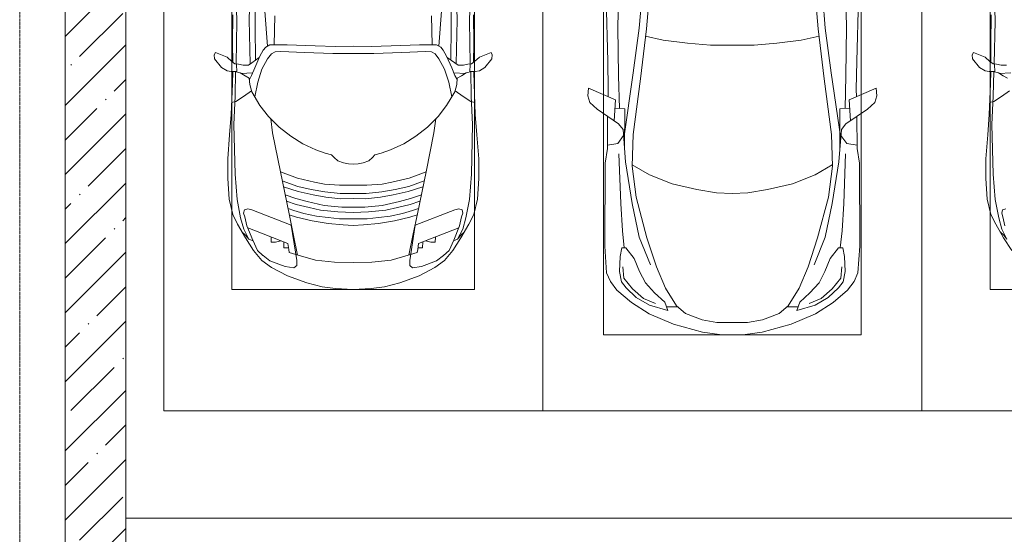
# Model space of a CAD drawing. Header units: millimetres. Extents: x -32229 to 170644, y -13689 to 125138.
# Tile 85 of 208: x -21665 to -15170, y 114944 to 118342. Entities that reach past the tile are written whole.
import ezdxf

# ---------------------------------------------------------------- set-up
doc = ezdxf.new("R2010")
doc.units = ezdxf.units.MM
doc.linetypes.add('ADSK_Линия сетки', pattern=[25, 20, -2.5, 0, -2.5])
for name, color, linetype, lineweight in [('A-DETL-GENF', 7, 'Continuous', 18), ('A-FLOR', 7, 'Continuous', 18), ('A-WALL', 7, 'Continuous', 18), ('A-WALL-PATT', 7, 'Continuous', 40), ('C-PRKG', 7, 'Continuous', 18), ('S-GRID', 7, 'Continuous', 9)]:
    doc.layers.add(name, color=color, linetype=linetype, lineweight=lineweight)

# ---------------------------------------------------------------- blocks, each defined once
blk = doc.blocks.new('АР_Машиноместо - 5300x2500_С-3113488--01 ЭО')
at = {"layer": 'A-DETL-GENF', "color": 253, "lineweight": 13, "true_color": 0xaaaaaa}
for p, q in [((636.6, 2526.5), (665.8, 2867.4)), ((1863.4, 2526.5), (1834.2, 2867.4)), ((495.7, 2532.3), (501.4, 2789.7)), ((684.2, 2522.3), (704.9, 2775.5)), ((1815.8, 2522.3), (1795.1, 2775.5)), ((2004.3, 2532.3), (1998.6, 2789.7)), ((417.5, 2723), (428.2, 2308.5)), ((2082.5, 2723), (2071.8, 2308.5)), ((500, 2210.1), (495.7, 2532.3)), ((636.6, 2526.5), (597, 2231)), ((644.6, 2191.8), (684.2, 2522.3)), ((1855.4, 2191.8), (1815.8, 2522.3)), ((1863.4, 2526.5), (1903, 2231)), ((2000, 2210.1), (2004.3, 2532.3)), ((428.2, 2308.5), (432.3, 2119.9)), ((2071.8, 2308.5), (2067.7, 2119.9)), ((505.9, 1996), (500, 2210.1)), ((597, 2231), (535, 1798.3)), ((1903, 2231), (1965, 1798.3)), ((1994.1, 1996), (2000, 2210.1)), ((595.8, 1824.8), (644.6, 2191.8)), ((1904.2, 1824.8), (1855.4, 2191.8)), ((296.8, 2079.9), (301.4, 2130.5)), ((309.5, 2036.1), (296.8, 2079.9)), ((301.4, 2130.5), (479.9, 2052.9)), ((432.3, 2119.9), (430.7, 2073.9)), ((2198.6, 2130.5), (2020.1, 2052.9)), ((2067.7, 2119.9), (2069.3, 2073.9)), ((2190.5, 2036.1), (2203.2, 2079.9)), ((2203.2, 2079.9), (2198.6, 2130.5)), ((357.8, 1990.1), (309.5, 2036.1)), ((479.9, 2052.9), (471, 1914.3)), ((2020.1, 2052.9), (2029, 1914.3)), ((2142.2, 1990.1), (2190.5, 2036.1)), ((500.6, 1894.5), (357.8, 1990.1)), ((540.9, 1993.7), (476.3, 1997.9)), ((540.9, 1993.7), (539.8, 1733.1)), ((1959.1, 1993.7), (2023.7, 1997.9)), ((1959.1, 1993.7), (1960.2, 1733.1)), ((1999.4, 1894.5), (2142.2, 1990.1)), ((426.5, 1730.9), (427.5, 1943)), ((530.6, 1857.6), (500.6, 1894.5)), ((1969.4, 1857.6), (1999.4, 1894.5)), ((2073.5, 1730.9), (2072.5, 1943)), ((546.5, 1642.6), (530.6, 1857.6)), ((589.4, 1615.5), (595.8, 1824.8)), ((1910.6, 1615.5), (1904.2, 1824.8)), ((1953.5, 1642.6), (1969.4, 1857.6)), ((495, 1765.3), (426.6, 1753.4)), ((533.6, 1816.8), (495, 1765.3)), ((1966.4, 1816.8), (2005, 1765.3)), ((2005, 1765.3), (2073.4, 1753.4)), ((410.6, 1634.2), (426.5, 1730.9)), ((2089.4, 1634.2), (2073.5, 1730.9)), ((409.5, 1087), (410.6, 1634.2)), ((590.4, 1624.3), (703.6, 1557.1)), ((1909.6, 1624.3), (1796.4, 1557.1)), ((2090.5, 1087), (2089.4, 1634.2)), ((615.4, 1410.3), (589.4, 1615.5)), ((1884.6, 1410.3), (1910.6, 1615.5)), ((703.6, 1557.1), (852.8, 1499)), ((852.8, 1499), (1016.6, 1459.9)), ((1647.2, 1499), (1483.4, 1459.9)), ((1796.4, 1557.1), (1647.2, 1499)), ((1016.6, 1459.9), (1146.9, 1439.4)), ((1146.9, 1439.4), (1250, 1434.1)), ((1353.1, 1439.4), (1250, 1434.1)), ((1483.4, 1459.9), (1353.1, 1439.4)), ((687.4, 1141), (615.4, 1410.3)), ((1812.6, 1141), (1884.6, 1410.3)), ((749.2, 950.3), (687.4, 1141)), ((1750.8, 950.3), (1812.6, 1141)), ((420.9, 910.7), (409.5, 1087)), ((510.2, 1018.7), (521.5, 1074.5)), ((521.5, 1074.5), (548.5, 1076.2)), ((548.5, 1076.2), (603.4, 1004.8)), ((1951.5, 1076.2), (1896.6, 1004.8)), ((1978.5, 1074.5), (1951.5, 1076.2)), ((1989.8, 1018.7), (1978.5, 1074.5)), ((2079.1, 910.7), (2090.5, 1087)), ((505.7, 920), (510.2, 1018.7)), ((603.4, 1004.8), (639.1, 920)), ((1896.6, 1004.8), (1860.9, 920)), ((1994.3, 920), (1989.8, 1018.7)), ((445.9, 853.1), (420.9, 910.7)), ((519.1, 851.5), (505.7, 920)), ((639.1, 920), (677.4, 843.7)), ((809.1, 809.4), (749.2, 950.3)), ((1690.9, 809.4), (1750.8, 950.3)), ((1860.9, 920), (1822.6, 843.7)), ((1980.9, 851.5), (1994.3, 920)), ((2054.1, 853.1), (2079.1, 910.7)), ((489, 795.6), (445.9, 853.1)), ((550, 812.3), (519.1, 851.5)), ((1950, 812.3), (1980.9, 851.5)), ((2011, 795.6), (2054.1, 853.1)), ((584.4, 714.6), (489, 795.6)), ((616.5, 746.4), (550, 812.3)), ((677.4, 843.7), (737.5, 778.3)), ((881.5, 691.6), (809.1, 809.4)), ((1618.5, 691.6), (1690.9, 809.4)), ((1822.6, 843.7), (1762.5, 778.3)), ((1883.5, 746.4), (1950, 812.3)), ((1915.6, 714.6), (2011, 795.6)), ((701.8, 640.4), (584.4, 714.6)), ((703.5, 696.4), (616.5, 746.4)), ((737.5, 778.3), (804.5, 715.7)), ((804.5, 715.7), (824.6, 660.9)), ((1695.5, 715.7), (1675.4, 660.9)), ((1762.5, 778.3), (1695.5, 715.7)), ((1796.5, 696.4), (1883.5, 746.4)), ((1798.2, 640.4), (1915.6, 714.6)), ((824.6, 660.9), (703.5, 696.4)), ((888.4, 685.9), (815.2, 686.6)), ((941.4, 642.2), (881.5, 691.6)), ((1558.6, 642.2), (1618.5, 691.6)), ((1611.6, 685.9), (1684.8, 686.6)), ((1675.4, 660.9), (1796.5, 696.4)), ((861.8, 571.6), (701.8, 640.4)), ((1050.7, 599.4), (941.4, 642.2)), ((1148.8, 583), (1050.7, 599.4)), ((1351.2, 583), (1449.3, 599.4)), ((1449.3, 599.4), (1558.6, 642.2)), ((1638.2, 571.6), (1798.2, 640.4)), ((1052.6, 517.5), (861.8, 571.6)), ((1250, 581.6), (1148.8, 583)), ((1250, 581.6), (1351.2, 583)), ((1447.4, 517.5), (1638.2, 571.6)), ((1165.1, 503.1), (1052.6, 517.5)), ((1250, 500), (1165.1, 503.1)), ((1250, 500), (1334.9, 503.1)), ((1334.9, 503.1), (1447.4, 517.5))]:
    blk.add_line(p, q, dxfattribs=at)
at = {"layer": 'A-DETL-GENF', "color": 254, "lineweight": 13, "true_color": 0xd4d4d4}
for p, q in [((677.9, 2473), (794.6, 2446)), ((1822.1, 2473), (1705.4, 2446)), ((794.6, 2446), (955.7, 2426.8)), ((955.7, 2426.8), (1105.5, 2413.7)), ((1105.5, 2413.7), (1250, 2412.9)), ((1394.5, 2413.7), (1250, 2412.9)), ((1544.3, 2426.8), (1394.5, 2413.7)), ((1705.4, 2446), (1544.3, 2426.8)), ((513.9, 1368.9), (502.3, 1696.3)), ((1986.1, 1368.9), (1997.7, 1696.3)), ((590.3, 1367.8), (546.5, 1642.6)), ((1909.7, 1367.8), (1953.5, 1642.6)), ((524.9, 1188.6), (513.9, 1368.9)), ((636.7, 1146), (590.3, 1367.8)), ((1863.3, 1146), (1909.7, 1367.8)), ((1975.1, 1188.6), (1986.1, 1368.9)), ((537.4, 1076.1), (524.9, 1188.6)), ((1962.6, 1076.1), (1975.1, 1188.6)), ((710.2, 962.8), (636.7, 1146)), ((1789.8, 962.8), (1863.3, 1146)), ((534.5, 874.4), (528.1, 949.5)), ((1965.5, 874.4), (1971.9, 949.5)), ((591.7, 805), (534.5, 874.4)), ((1908.3, 805), (1965.5, 874.4)), ((664.7, 739.9), (591.7, 805)), ((1835.3, 739.9), (1908.3, 805)), ((742.6, 707.8), (664.7, 739.9)), ((1757.4, 707.8), (1835.3, 739.9))]:
    blk.add_line(p, q, dxfattribs=at)
at = {"layer": 'C-PRKG', "color": 253, "lineweight": 13, "true_color": 0xaaaaaa}
for p, q in [((0, 0), (0, 5300)), ((2500, 0), (2500, 5300)), ((400, 500), (400, 4800)), ((2100, 500), (2100, 4800)), ((400, 500), (2100, 500)), ((2500, 0), (0, 0))]:
    blk.add_line(p, q, dxfattribs=at)
blk = doc.blocks.new('АР_Машиноместо - 4900x2400_М__5300х2500_-V22--01 ЭО')
at = {"layer": 'A-DETL-GENF', "color": 254, "lineweight": 13, "true_color": 0xd4d4d4}
for p, q in [((564.4, 2580.5), (571.6, 2853.3)), ((1935.6, 2580.5), (1928.4, 2853.3)), ((477.8, 2754.7), (483.3, 2571.4)), ((2022.2, 2754.7), (2016.7, 2571.4)), ((728.4, 2415.7), (733.8, 2606.7)), ((1771.6, 2415.7), (1766.2, 2606.7)), ((483.3, 2571.4), (478, 2290)), ((570.6, 2291.4), (564.4, 2580.5)), ((1929.4, 2291.4), (1935.6, 2580.5)), ((2016.7, 2571.4), (2022, 2290)), ((471.8, 2077.7), (474.5, 2239.3)), ((2028.2, 2077.7), (2025.5, 2239.3)), ((462.8, 1889.5), (471.8, 2077.7)), ((2037.2, 1889.5), (2028.2, 2077.7)), ((470.9, 1561.4), (462.8, 1889.5)), ((2029.1, 1561.4), (2037.2, 1889.5)), ((483.4, 1395.6), (470.9, 1561.4)), ((2016.6, 1395.6), (2029.1, 1561.4)), ((507.4, 1274.3), (483.4, 1395.6)), ((1992.6, 1274.3), (2016.6, 1395.6)), ((527.9, 1198.6), (507.4, 1274.3)), ((1972.1, 1198.6), (1992.6, 1274.3)), ((561.7, 1132.1), (527.9, 1198.6)), ((818.8, 1102.9), (554, 1208.1)), ((1681.2, 1102.9), (1946, 1208.1)), ((1938.3, 1132.1), (1972.1, 1198.6)), ((709.1, 1112.7), (708.2, 1146.9)), ((737.7, 1113.6), (709.1, 1112.7)), ((772.6, 1121.3), (737.7, 1113.6)), ((792.9, 1076.2), (791.2, 1114.5)), ((1707.1, 1076.2), (1708.8, 1114.5)), ((1727.4, 1121.3), (1762.3, 1113.6)), ((1762.3, 1113.6), (1790.9, 1112.7)), ((1790.9, 1112.7), (1791.8, 1146.9)), ((823.3, 1074.4), (792.9, 1076.2)), ((824.1, 1063.7), (818.8, 1102.9)), ((827.7, 1045), (824.1, 1063.7)), ((871.3, 1031.9), (827.7, 1045)), ((1628.7, 1031.9), (1672.3, 1045)), ((1672.3, 1045), (1675.9, 1063.7)), ((1675.9, 1063.7), (1681.2, 1102.9)), ((1676.7, 1074.4), (1707.1, 1076.2))]:
    blk.add_line(p, q, dxfattribs=at)
at = {"layer": 'A-DETL-GENF', "color": 253, "lineweight": 13, "true_color": 0xaaaaaa}
for p, q in [((604.4, 2850.8), (603.5, 2534.3)), ((1895.6, 2850.8), (1896.5, 2534.3)), ((456.8, 2613.6), (454.5, 2423.6)), ((684.8, 2406.5), (667.8, 2638.3)), ((1815.2, 2406.5), (1832.2, 2638.3)), ((2043.2, 2613.6), (2045.5, 2423.6)), ((603.5, 2534.3), (606.1, 2314.9)), ((1896.5, 2534.3), (1893.9, 2314.9)), ((454.5, 2423.6), (456, 2301.1)), ((700.6, 2415.4), (672.8, 2399.7)), ((813.8, 2416.7), (700.6, 2415.4)), ((999.2, 2409.3), (813.8, 2416.7)), ((1132.7, 2404.6), (999.2, 2409.3)), ((1250, 2406.6), (1132.7, 2404.6)), ((1250, 2406.6), (1367.3, 2404.6)), ((1367.3, 2404.6), (1500.8, 2409.3)), ((1500.8, 2409.3), (1686.2, 2416.7)), ((1686.2, 2416.7), (1799.4, 2415.4)), ((1799.4, 2415.4), (1827.2, 2399.7)), ((2045.5, 2423.6), (2044, 2301.1)), ((341.2, 2366.2), (333.1, 2350.6)), ((333.1, 2350.6), (335.2, 2322.3)), ((384.4, 2347.9), (341.2, 2366.2)), ((417.4, 2333.8), (384.4, 2347.9)), ((633.8, 2340.5), (600.8, 2263)), ((656.7, 2380.3), (633.8, 2340.5)), ((672.8, 2399.7), (656.7, 2380.3)), ((710, 2355.4), (685.1, 2322.3)), ((734.3, 2368.8), (710, 2355.4)), ((772.7, 2371.5), (734.3, 2368.8)), ((929.1, 2364.1), (772.7, 2371.5)), ((1115.2, 2358.7), (929.1, 2364.1)), ((1250, 2357.8), (1115.2, 2358.7)), ((1250, 2357.8), (1384.8, 2358.7)), ((1384.8, 2358.7), (1570.9, 2364.1)), ((1570.9, 2364.1), (1727.3, 2371.5)), ((1727.3, 2371.5), (1765.7, 2368.8)), ((1765.7, 2368.8), (1790, 2355.4)), ((1790, 2355.4), (1814.9, 2322.3)), ((1827.2, 2399.7), (1843.3, 2380.3)), ((1843.3, 2380.3), (1866.2, 2340.5)), ((1866.2, 2340.5), (1899.2, 2263)), ((2082.6, 2333.8), (2115.6, 2347.9)), ((2115.6, 2347.9), (2158.8, 2366.2)), ((2158.8, 2366.2), (2166.9, 2350.6)), ((2166.9, 2350.6), (2164.8, 2322.3)), ((335.2, 2322.3), (381.7, 2266.4)), ((449.8, 2306.1), (417.4, 2333.8)), ((470, 2290), (449.8, 2306.1)), ((493.6, 2288.6), (470, 2290)), ((482, 2235.6), (479.1, 2288.7)), ((523.3, 2281.2), (493.6, 2288.6)), ((559, 2282.6), (523.3, 2281.2)), ((580.6, 2296), (559, 2282.6)), ((630.6, 2332.9), (580.6, 2296)), ((685.1, 2322.3), (647.3, 2254.2)), ((1814.9, 2322.3), (1852.7, 2254.2)), ((1869.4, 2332.9), (1919.4, 2296)), ((1919.4, 2296), (1941, 2282.6)), ((1941, 2282.6), (1976.7, 2281.2)), ((1976.7, 2281.2), (2006.4, 2288.6)), ((2006.4, 2288.6), (2030, 2290)), ((2018, 2235.6), (2020.9, 2288.7)), ((2030, 2290), (2050.2, 2306.1)), ((2050.2, 2306.1), (2082.6, 2333.8)), ((2164.8, 2322.3), (2118.3, 2266.4)), ((381.7, 2266.4), (417.4, 2243.4)), ((417.4, 2243.4), (445.1, 2238.7)), ((445.1, 2238.7), (481.8, 2239.5)), ((453, 2159.1), (455, 2238.9)), ((505.1, 2230), (467.5, 2239.2)), ((536.7, 2211.8), (505.1, 2230)), ((586.6, 2231.3), (510.1, 2227.1)), ((564.3, 2195.4), (536.7, 2211.8)), ((579.9, 2213.8), (564.9, 2186.5)), ((600.8, 2263), (579.9, 2213.8)), ((647.3, 2254.2), (619.7, 2168.6)), ((1852.7, 2254.2), (1880.3, 2168.6)), ((1899.2, 2263), (1920.1, 2213.8)), ((1913.4, 2231.3), (1989.9, 2227.1)), ((1920.1, 2213.8), (1935.1, 2186.5)), ((1935.7, 2195.4), (1963.3, 2211.8)), ((1963.3, 2211.8), (1994.9, 2230)), ((1994.9, 2230), (2032.5, 2239.2)), ((2054.9, 2238.7), (2018.2, 2239.5)), ((2047, 2159.1), (2045, 2238.9)), ((2082.6, 2243.4), (2054.9, 2238.7)), ((2118.3, 2266.4), (2082.6, 2243.4)), ((444.9, 1956.8), (453, 2159.1)), ((567.1, 2153.8), (564.3, 2195.4)), ((580.7, 2105.7), (567.1, 2153.8)), ((619.7, 2168.6), (600.3, 2072.7)), ((1880.3, 2168.6), (1899.7, 2072.7)), ((1919.3, 2105.7), (1932.9, 2153.8)), ((1932.9, 2153.8), (1935.7, 2195.4)), ((2055.1, 1956.8), (2047, 2159.1)), ((578.8, 2112.6), (525.5, 2074.6)), ((634.6, 2015), (580.7, 2105.7)), ((1865.4, 2015), (1919.3, 2105.7)), ((1921.2, 2112.6), (1974.5, 2074.6)), ((475.1, 2041), (447.5, 2034.4)), ((525.5, 2074.6), (475.1, 2041)), ((690.7, 1941.6), (634.6, 2015)), ((1809.3, 1941.6), (1865.4, 2015)), ((1974.5, 2074.6), (2024.9, 2041)), ((2024.9, 2041), (2052.5, 2034.4)), ((434.8, 1820.7), (444.9, 1956.8)), ((2065.2, 1820.7), (2055.1, 1956.8)), ((761.1, 1871.7), (690.7, 1941.6)), ((718.3, 1834.2), (705.7, 1926.7)), ((1738.9, 1871.7), (1809.3, 1941.6)), ((1781.7, 1834.2), (1794.3, 1926.7)), ((422, 1662.9), (434.8, 1820.7)), ((770, 1576.5), (718.3, 1834.2)), ((837.5, 1812.1), (761.1, 1871.7)), ((1662.5, 1812.1), (1738.9, 1871.7)), ((1730, 1576.5), (1781.7, 1834.2)), ((2078, 1662.9), (2065.2, 1820.7)), ((917, 1761.1), (837.5, 1812.1)), ((1004.2, 1721.4), (917, 1761.1)), ((1495.8, 1721.4), (1583, 1761.1)), ((1583, 1761.1), (1662.5, 1812.1)), ((1064.9, 1700.5), (1004.2, 1721.4)), ((1107.2, 1689.8), (1064.9, 1700.5)), ((1123.5, 1670.9), (1107.2, 1689.8)), ((1376.5, 1670.9), (1392.8, 1689.8)), ((1392.8, 1689.8), (1435.1, 1700.5)), ((1435.1, 1700.5), (1495.8, 1721.4)), ((422, 1534.1), (422, 1662.9)), ((1147.5, 1650.5), (1123.5, 1670.9)), ((1184.7, 1635.7), (1147.5, 1650.5)), ((1217.8, 1629.1), (1184.7, 1635.7)), ((1217.8, 1629.1), (1250, 1626.8)), ((1282.2, 1629.1), (1250, 1626.8)), ((1282.2, 1629.1), (1315.3, 1635.7)), ((1315.3, 1635.7), (1352.5, 1650.5)), ((1352.5, 1650.5), (1376.5, 1670.9)), ((2078, 1534.1), (2078, 1662.9)), ((826.8, 1300.9), (770, 1576.5)), ((881.7, 1536.4), (770, 1576.5)), ((1618.3, 1536.4), (1730, 1576.5)), ((1673.2, 1300.9), (1730, 1576.5)), ((430.8, 1396.6), (422, 1534.1)), ((884.3, 1480.8), (782, 1518.1)), ((994.9, 1509.3), (881.7, 1536.4)), ((1060, 1496.1), (994.9, 1509.3)), ((1159.3, 1489.1), (1060, 1496.1)), ((1340.7, 1489.1), (1440, 1496.1)), ((1440, 1496.1), (1505.1, 1509.3)), ((1505.1, 1509.3), (1618.3, 1536.4)), ((1615.7, 1480.8), (1718, 1518.1)), ((2069.2, 1396.6), (2078, 1534.1)), ((887, 1446.5), (790.4, 1477.3)), ((973.4, 1459.7), (884.3, 1480.8)), ((986.2, 1425.6), (887, 1446.5)), ((1061.9, 1445.7), (973.4, 1459.7)), ((1163.9, 1435.1), (1061.9, 1445.7)), ((1250, 1488.3), (1159.3, 1489.1)), ((1250, 1435.1), (1163.9, 1435.1)), ((1250, 1488.3), (1340.7, 1489.1)), ((1250, 1435.1), (1336.1, 1435.1)), ((1336.1, 1435.1), (1438.1, 1445.7)), ((1438.1, 1445.7), (1526.6, 1459.7)), ((1513.8, 1425.6), (1613, 1446.5)), ((1526.6, 1459.7), (1615.7, 1480.8)), ((1613, 1446.5), (1709.6, 1477.3)), ((455.7, 1296.1), (430.8, 1396.6)), ((871.4, 1401.1), (800.5, 1424.6)), ((873.8, 1361.2), (809.9, 1383.1)), ((945.3, 1380.6), (871.4, 1401.1)), ((1059, 1354.8), (945.3, 1380.6)), ((1070, 1410.4), (986.2, 1425.6)), ((1168.3, 1399.8), (1070, 1410.4)), ((1250, 1400.1), (1168.3, 1399.8)), ((1250, 1400.1), (1331.7, 1399.8)), ((1331.7, 1399.8), (1430, 1410.4)), ((1430, 1410.4), (1513.8, 1425.6)), ((1441, 1354.8), (1554.7, 1380.6)), ((1554.7, 1380.6), (1628.6, 1401.1)), ((1626.2, 1361.2), (1690.1, 1383.1)), ((1628.6, 1401.1), (1699.5, 1424.6)), ((2044.3, 1296.1), (2069.2, 1396.6)), ((527.2, 1305.2), (531.8, 1326)), ((535, 1280.6), (527.2, 1305.2)), ((531.8, 1326), (554.4, 1333.3)), ((554.4, 1333.3), (580.7, 1327.1)), ((580.7, 1327.1), (841.1, 1225.9)), ((859.1, 1321.2), (819.9, 1334.4)), ((853.8, 1167.4), (826.8, 1300.9)), ((925.2, 1301.6), (859.1, 1321.2)), ((958.3, 1341.1), (873.8, 1361.2)), ((1007.1, 1283.7), (925.2, 1301.6)), ((1035, 1323.2), (958.3, 1341.1)), ((1148.3, 1312.4), (1035, 1323.2)), ((1174.5, 1344.2), (1059, 1354.8)), ((1250, 1309.3), (1148.3, 1312.4)), ((1250, 1344.9), (1174.5, 1344.2)), ((1250, 1344.9), (1325.5, 1344.2)), ((1250, 1309.3), (1351.7, 1312.4)), ((1325.5, 1344.2), (1441, 1354.8)), ((1351.7, 1312.4), (1465, 1323.2)), ((1465, 1323.2), (1541.7, 1341.1)), ((1492.9, 1283.7), (1574.8, 1301.6)), ((1541.7, 1341.1), (1626.2, 1361.2)), ((1574.8, 1301.6), (1640.9, 1321.2)), ((1640.9, 1321.2), (1680.1, 1334.4)), ((1646.2, 1167.4), (1673.2, 1300.9)), ((1919.3, 1327.1), (1658.9, 1225.9)), ((1945.6, 1333.3), (1919.3, 1327.1)), ((1968.2, 1326), (1945.6, 1333.3)), ((1965, 1280.6), (1972.8, 1305.2)), ((1972.8, 1305.2), (1968.2, 1326)), ((487.4, 1232.1), (455.7, 1296.1)), ((548.2, 1220.1), (535, 1280.6)), ((876.3, 1278.7), (828.3, 1293.7)), ((978.6, 1254.6), (876.3, 1278.7)), ((1084.1, 1236), (978.6, 1254.6)), ((1083.6, 1274.6), (1007.1, 1283.7)), ((1159.1, 1267.9), (1083.6, 1274.6)), ((1182.5, 1227.5), (1084.1, 1236)), ((1250, 1266.6), (1159.1, 1267.9)), ((1250, 1266.6), (1340.9, 1267.9)), ((1317.5, 1227.5), (1415.9, 1236)), ((1340.9, 1267.9), (1416.4, 1274.6)), ((1415.9, 1236), (1521.4, 1254.6)), ((1416.4, 1274.6), (1492.9, 1283.7)), ((1521.4, 1254.6), (1623.7, 1278.7)), ((1623.7, 1278.7), (1671.7, 1293.7)), ((1951.8, 1220.1), (1965, 1280.6)), ((2012.6, 1232.1), (2044.3, 1296.1)), ((539.3, 1140.4), (487.4, 1232.1)), ((540.4, 1159.6), (516.2, 1180.5)), ((586.9, 1126.3), (548.2, 1220.1)), ((841.1, 1225.9), (877.7, 991.4)), ((1250, 1223.7), (1182.5, 1227.5)), ((1250, 1223.7), (1317.5, 1227.5)), ((1658.9, 1225.9), (1622.3, 991.4)), ((1913.1, 1126.3), (1951.8, 1220.1)), ((1959.6, 1159.6), (1983.8, 1180.5)), ((1960.7, 1140.4), (2012.6, 1232.1)), ((593.2, 1056.8), (539.3, 1140.4)), ((561.3, 1132.6), (540.4, 1159.6)), ((589, 1121.6), (561.3, 1132.6)), ((617.9, 1057.3), (586.9, 1126.3)), ((882.6, 1027.5), (853.8, 1167.4)), ((1617.4, 1027.5), (1646.2, 1167.4)), ((1882.1, 1057.3), (1913.1, 1126.3)), ((1906.8, 1056.8), (1960.7, 1140.4)), ((1911, 1121.6), (1938.7, 1132.6)), ((1938.7, 1132.6), (1959.6, 1159.6)), ((647.2, 992.8), (593.2, 1056.8)), ((654.7, 1024.4), (617.9, 1057.3)), ((1845.3, 1024.4), (1882.1, 1057.3)), ((1852.8, 992.8), (1906.8, 1056.8)), ((711.9, 946.2), (647.2, 992.8)), ((700.9, 989.1), (655, 1024.3)), ((800.1, 952.6), (700.9, 989.1)), ((1000.2, 994.5), (871.4, 1031.3)), ((877.7, 991.4), (877.7, 958.9)), ((1127.4, 979.8), (1000.2, 994.5)), ((1250, 977.6), (1127.4, 979.8)), ((1250, 977.6), (1372.6, 979.8)), ((1372.6, 979.8), (1499.8, 994.5)), ((1499.8, 994.5), (1628.6, 1031.3)), ((1622.3, 991.4), (1622.3, 958.9)), ((1699.9, 952.6), (1799.1, 989.1)), ((1788.1, 946.2), (1852.8, 992.8)), ((1799.1, 989.1), (1845, 1024.3)), ((815.8, 891), (711.9, 946.2)), ((859, 944.1), (800.1, 952.6)), ((877.7, 958.9), (859, 944.1)), ((1622.3, 958.9), (1641, 944.1)), ((1641, 944.1), (1699.9, 952.6)), ((1684.2, 891), (1788.1, 946.2)), ((943.3, 845.1), (815.8, 891)), ((1044.2, 818.6), (943.3, 845.1)), ((1455.8, 818.6), (1556.7, 845.1)), ((1556.7, 845.1), (1684.2, 891)), ((1132.7, 806), (1044.2, 818.6)), ((1250, 800), (1132.7, 806)), ((1250, 800), (1367.3, 806)), ((1367.3, 806), (1455.8, 818.6))]:
    blk.add_line(p, q, dxfattribs=at)
at = {"layer": 'C-PRKG', "color": 253, "lineweight": 13, "true_color": 0xaaaaaa}
for p, q in [((0, 0), (0, 5300)), ((2500, 0), (2500, 5300)), ((450, 800), (450, 4500)), ((2050, 800), (2050, 4500)), ((450, 800), (2050, 800)), ((2500, 0), (0, 0))]:
    blk.add_line(p, q, dxfattribs=at)
blk = doc.blocks.new('АР_Машиноместо - 4900x2400_М__5300х2500_-V21--01 ЭО')
at = {"layer": 'A-DETL-GENF', "color": 253, "lineweight": 13, "true_color": 0xaaaaaa}
for p, q in [((1906.8, -1056.8), (1960.7, -1140.4)), ((1938.7, -1132.6), (1959.6, -1159.6)), ((1959.6, -1159.6), (1983.8, -1180.5)), ((1960.7, -1140.4), (2012.6, -1232.1)), ((1951.8, -1220.1), (1965, -1280.6)), ((2012.6, -1232.1), (2044.3, -1296.1)), ((1965, -1280.6), (1972.8, -1305.2)), ((2044.3, -1296.1), (2069.2, -1396.6)), ((1968.2, -1326), (1945.6, -1333.3)), ((1972.8, -1305.2), (1968.2, -1326)), ((2069.2, -1396.6), (2078, -1534.1)), ((2078, -1534.1), (2078, -1662.9)), ((2078, -1662.9), (2065.2, -1820.7)), ((2065.2, -1820.7), (2055.1, -1956.8)), ((2055.1, -1956.8), (2047, -2159.1)), ((1921.2, -2112.6), (1974.5, -2074.6)), ((1974.5, -2074.6), (2024.9, -2041)), ((2024.9, -2041), (2052.5, -2034.4)), ((1935.7, -2195.4), (1963.3, -2211.8)), ((2047, -2159.1), (2045, -2238.9)), ((1913.4, -2231.3), (1989.9, -2227.1)), ((1963.3, -2211.8), (1994.9, -2230)), ((1994.9, -2230), (2032.5, -2239.2)), ((2018, -2235.6), (2020.9, -2288.7)), ((2054.9, -2238.7), (2018.2, -2239.5)), ((2082.6, -2243.4), (2054.9, -2238.7)), ((2118.3, -2266.4), (2082.6, -2243.4)), ((2164.8, -2322.3), (2118.3, -2266.4)), ((1941, -2282.6), (1976.7, -2281.2)), ((1976.7, -2281.2), (2006.4, -2288.6)), ((2006.4, -2288.6), (2030, -2290)), ((2030, -2290), (2050.2, -2306.1)), ((2045.5, -2423.6), (2044, -2301.1)), ((2050.2, -2306.1), (2082.6, -2333.8)), ((2082.6, -2333.8), (2115.6, -2347.9)), ((2166.9, -2350.6), (2164.8, -2322.3)), ((2115.6, -2347.9), (2158.8, -2366.2)), ((2158.8, -2366.2), (2166.9, -2350.6)), ((2043.2, -2613.6), (2045.5, -2423.6))]:
    blk.add_line(p, q, dxfattribs=at)
at = {"layer": 'A-DETL-GENF', "color": 254, "lineweight": 13, "true_color": 0xd4d4d4}
for p, q in [((1938.3, -1132.1), (1972.1, -1198.6)), ((1972.1, -1198.6), (1992.6, -1274.3)), ((1992.6, -1274.3), (2016.6, -1395.6)), ((2016.6, -1395.6), (2029.1, -1561.4)), ((2029.1, -1561.4), (2037.2, -1889.5)), ((2037.2, -1889.5), (2028.2, -2077.7)), ((2028.2, -2077.7), (2025.5, -2239.3)), ((2016.7, -2571.4), (2022, -2290)), ((2022.2, -2754.7), (2016.7, -2571.4))]:
    blk.add_line(p, q, dxfattribs=at)
at = {"layer": 'C-PRKG', "color": 253, "lineweight": 13, "true_color": 0xaaaaaa}
for p, q in [((2500, 0), (0, 0)), ((2500, 0), (2500, -5300)), ((450, -800), (2050, -800)), ((2050, -800), (2050, -4500))]:
    blk.add_line(p, q, dxfattribs=at)
blk = doc.blocks.new('Наметкина 10_РД_АР_П_rvt-1--01 ЭО')
at = {"layer": 'A-WALL-PATT', "lineweight": 5, "true_color": 0xaaaaaa}
h = blk.add_hatch(dxfattribs=at)
h.set_pattern_fill('FP_1', color=253, style=0, pattern_type=2)
h.set_pattern_definition([(45, (0, 0), (-228.0985, 228.0985), []), (45, (228.1, 0), (-228.0985, 228.0985), [403.225, -80.645, 6.706, -73.939])])
h.paths.add_polyline_path([(-21364.7, 98350), (-20964.7, 98350), (-20964.7, 121360), (-21364.7, 121360), (-21364.7, 101001.8)])
at = {"layer": 'A-FLOR', "color": 253, "lineweight": 13, "true_color": 0xaaaaaa}
blk.add_line((-20964.7, 115050), (20385.3, 115050), dxfattribs=at)
blk.add_line((-20964.7, 115050), (20385.3, 115050), dxfattribs=at)
at = {"layer": 'A-WALL', "color": 253, "lineweight": 13, "true_color": 0xaaaaaa}
for p, q in [((-21364.7, 121360), (-21364.7, 98350)), ((-20964.7, 98350), (-20964.7, 121060))]:
    blk.add_line(p, q, dxfattribs=at)
at = {"layer": 'C-PRKG', "color": 253, "lineweight": 13, "true_color": 0xaaaaaa}
for name, p in [('АР_Машиноместо - 4900x2400_М__5300х2500_-V22--01 ЭО', (-20714.7, 115760)), ('АР_Машиноместо - 5300x2500_С-3113488--01 ЭО', (-18214.7, 115760))]:
    blk.add_blockref(name, p, dxfattribs=at)
at = {"layer": 'C-PRKG', "color": 253, "lineweight": 13, "true_color": 0xaaaaaa, "rotation": 180}
blk.add_blockref('АР_Машиноместо - 4900x2400_М__5300х2500_-V21--01 ЭО', (-13214.7, 115760), dxfattribs=at)

msp = doc.modelspace()

# ---------------------------------------------------------------- linework, layer by layer
at = {"layer": 'S-GRID', "color": 253, "linetype": 'ADSK_Линия сетки', "true_color": 0xaaaaaa}
msp.add_line((-21664.7, -12088.9), (-21664.7, 125138.4), dxfattribs=at)

# ---------------------------------------------------------------- block references
at = {"lineweight": 5}
msp.add_blockref('Наметкина 10_РД_АР_П_rvt-1--01 ЭО', (0, 0), dxfattribs=at)

doc.saveas('drawing.dxf')
